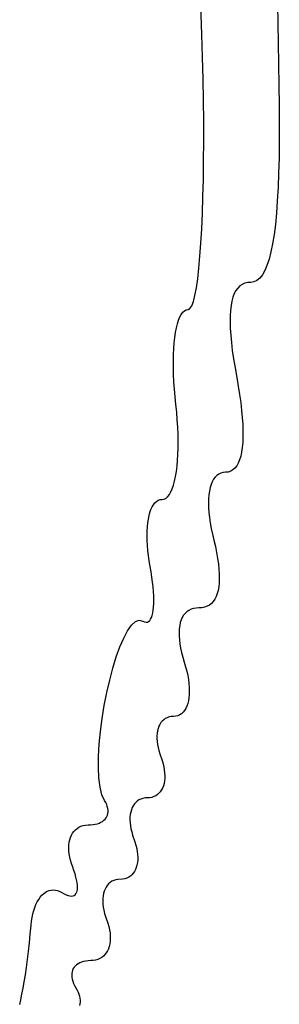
# Model space of a CAD drawing. Header units: metres. Extents: x 7 to 471, y 42 to 513.
# Tile 49 of 85: x 172.31 to 175.69, y 188.87 to 201.68. Entities that reach past the tile are written whole.
import ezdxf

# ---------------------------------------------------------------- set-up
doc = ezdxf.new("R2010")
doc.units = ezdxf.units.M

msp = doc.modelspace()

# ---------------------------------------------------------------- linework, layer by layer
for p, q in [((174.679, 201.482), (174.666, 201.871)), ((175.662, 201.877), (175.67, 201.375)), ((174.688, 201.19), (174.679, 201.482)), ((175.67, 201.375), (175.68, 200.819)), ((174.694, 200.904), (174.688, 201.19)), ((174.699, 200.626), (174.694, 200.904)), ((175.68, 200.819), (175.684, 200.563)), ((174.702, 200.355), (174.699, 200.626)), ((175.684, 200.563), (175.686, 200.321)), ((174.702, 200.094), (174.702, 200.355)), ((175.686, 200.321), (175.685, 200.093)), ((174.701, 199.843), (174.702, 200.094)), ((175.685, 200.093), (175.683, 199.879)), ((175.683, 199.879), (175.677, 199.679)), ((174.697, 199.603), (174.701, 199.843)), ((174.692, 199.374), (174.697, 199.603)), ((175.677, 199.679), (175.67, 199.493)), ((175.67, 199.493), (175.66, 199.32)), ((174.685, 199.159), (174.692, 199.374)), ((175.66, 199.32), (175.648, 199.161)), ((174.676, 198.958), (174.685, 199.159)), ((175.648, 199.161), (175.634, 199.015)), ((174.666, 198.771), (174.676, 198.958)), ((175.634, 199.015), (175.617, 198.882)), ((175.617, 198.882), (175.598, 198.763)), ((174.653, 198.6), (174.666, 198.771)), ((175.598, 198.763), (175.576, 198.656)), ((174.639, 198.445), (174.653, 198.6)), ((175.576, 198.656), (175.552, 198.563)), ((174.623, 198.308), (174.639, 198.445)), ((175.525, 198.482), (175.496, 198.414)), ((175.552, 198.563), (175.525, 198.482)), ((175.431, 198.316), (175.395, 198.285)), ((175.465, 198.359), (175.431, 198.316)), ((175.496, 198.414), (175.465, 198.359)), ((174.588, 198.091), (174.606, 198.19)), ((174.606, 198.19), (174.623, 198.308)), ((175.144, 198.187), (175.12, 198.154)), ((175.171, 198.214), (175.144, 198.187)), ((175.202, 198.234), (175.171, 198.214)), ((175.236, 198.249), (175.202, 198.234)), ((175.274, 198.258), (175.236, 198.249)), ((175.314, 198.261), (175.274, 198.258)), ((175.356, 198.267), (175.314, 198.261)), ((175.395, 198.285), (175.356, 198.267)), ((174.567, 198.012), (174.588, 198.091)), ((175.082, 198.069), (175.068, 198.018)), ((175.099, 198.115), (175.082, 198.069)), ((175.12, 198.154), (175.099, 198.115)), ((174.523, 197.92), (174.546, 197.955)), ((174.546, 197.955), (174.567, 198.012)), ((175.057, 197.96), (175.05, 197.896)), ((175.068, 198.018), (175.057, 197.96)), ((174.375, 197.77), (174.392, 197.811)), ((174.392, 197.811), (174.41, 197.845)), ((174.41, 197.845), (174.43, 197.872)), ((174.43, 197.872), (174.451, 197.892)), ((174.451, 197.892), (174.474, 197.904)), ((174.474, 197.904), (174.498, 197.908)), ((174.498, 197.908), (174.523, 197.92)), ((175.046, 197.825), (175.045, 197.748)), ((175.05, 197.896), (175.046, 197.825)), ((174.347, 197.669), (174.361, 197.723)), ((174.361, 197.723), (174.375, 197.77)), ((175.045, 197.748), (175.047, 197.665)), ((174.319, 197.476), (174.326, 197.546)), ((174.326, 197.546), (174.336, 197.61)), ((174.336, 197.61), (174.347, 197.669)), ((175.047, 197.665), (175.053, 197.575)), ((175.053, 197.575), (175.062, 197.478)), ((174.313, 197.402), (174.319, 197.476)), ((175.062, 197.478), (175.074, 197.375)), ((174.307, 197.24), (174.309, 197.323)), ((174.309, 197.323), (174.313, 197.402)), ((175.074, 197.375), (175.09, 197.266)), ((174.307, 197.153), (174.307, 197.24)), ((175.09, 197.266), (175.109, 197.149)), ((174.309, 197.063), (174.307, 197.153)), ((174.314, 196.969), (174.309, 197.063)), ((175.109, 197.149), (175.131, 197.026)), ((174.32, 196.873), (174.314, 196.969)), ((175.131, 197.026), (175.151, 196.911)), ((175.151, 196.911), (175.169, 196.802)), ((174.328, 196.774), (174.32, 196.873)), ((175.169, 196.802), (175.184, 196.697)), ((174.339, 196.674), (174.328, 196.774)), ((174.35, 196.573), (174.339, 196.674)), ((175.184, 196.697), (175.195, 196.597)), ((174.358, 196.474), (174.35, 196.573)), ((175.195, 196.597), (175.204, 196.503)), ((174.364, 196.378), (174.358, 196.474)), ((175.204, 196.503), (175.21, 196.414)), ((175.21, 196.414), (175.212, 196.331)), ((174.368, 196.284), (174.364, 196.378)), ((174.37, 196.194), (174.368, 196.284)), ((175.212, 196.331), (175.212, 196.254)), ((174.369, 196.107), (174.37, 196.194)), ((175.209, 196.182), (175.203, 196.115)), ((175.212, 196.254), (175.209, 196.182)), ((174.362, 195.946), (174.366, 196.024)), ((174.366, 196.024), (174.369, 196.107)), ((175.194, 196.055), (175.183, 196.001)), ((175.203, 196.115), (175.194, 196.055)), ((174.355, 195.871), (174.362, 195.946)), ((175.151, 195.91), (175.131, 195.874)), ((175.168, 195.953), (175.151, 195.91)), ((175.183, 196.001), (175.168, 195.953)), ((174.335, 195.737), (174.346, 195.802)), ((174.346, 195.802), (174.355, 195.871)), ((174.872, 195.751), (174.85, 195.728)), ((174.897, 195.768), (174.872, 195.751)), ((174.925, 195.781), (174.897, 195.768)), ((174.955, 195.789), (174.925, 195.781)), ((174.987, 195.792), (174.955, 195.789)), ((175.021, 195.795), (174.987, 195.792)), ((175.053, 195.805), (175.021, 195.795)), ((175.082, 195.822), (175.053, 195.805)), ((175.107, 195.845), (175.082, 195.822)), ((175.131, 195.874), (175.107, 195.845)), ((174.292, 195.577), (174.308, 195.625)), ((174.308, 195.625), (174.323, 195.678)), ((174.323, 195.678), (174.335, 195.737)), ((174.798, 195.633), (174.786, 195.593)), ((174.812, 195.669), (174.798, 195.633)), ((174.83, 195.701), (174.812, 195.669)), ((174.85, 195.728), (174.83, 195.701)), ((174.233, 195.475), (174.255, 195.502)), ((174.255, 195.502), (174.274, 195.536)), ((174.274, 195.536), (174.292, 195.577)), ((174.769, 195.5), (174.765, 195.448)), ((174.776, 195.548), (174.769, 195.5)), ((174.786, 195.593), (174.776, 195.548)), ((174.031, 195.341), (174.048, 195.37)), ((174.048, 195.37), (174.067, 195.394)), ((174.067, 195.394), (174.088, 195.413)), ((174.088, 195.413), (174.11, 195.427)), ((174.11, 195.427), (174.135, 195.436)), ((174.135, 195.436), (174.16, 195.439)), ((174.16, 195.439), (174.186, 195.443)), ((174.186, 195.443), (174.211, 195.455)), ((174.211, 195.455), (174.233, 195.475)), ((174.765, 195.448), (174.764, 195.392)), ((174.764, 195.392), (174.765, 195.333)), ((173.991, 195.229), (174.002, 195.27)), ((174.002, 195.27), (174.015, 195.308)), ((174.015, 195.308), (174.031, 195.341)), ((174.765, 195.333), (174.77, 195.27)), ((174.77, 195.27), (174.776, 195.204)), ((173.968, 195.081), (173.973, 195.134)), ((173.973, 195.134), (173.981, 195.183)), ((173.981, 195.183), (173.991, 195.229)), ((174.776, 195.204), (174.786, 195.135)), ((174.786, 195.135), (174.799, 195.062)), ((173.964, 194.967), (173.965, 195.026)), ((173.965, 195.026), (173.968, 195.081)), ((174.799, 195.062), (174.814, 194.987)), ((174.814, 194.987), (174.833, 194.91)), ((173.965, 194.906), (173.964, 194.967)), ((173.968, 194.842), (173.965, 194.906)), ((174.833, 194.91), (174.853, 194.827)), ((173.973, 194.776), (173.968, 194.842)), ((173.981, 194.708), (173.973, 194.776)), ((174.853, 194.827), (174.869, 194.747)), ((174.869, 194.747), (174.883, 194.672)), ((173.991, 194.639), (173.981, 194.708)), ((174.004, 194.568), (173.991, 194.639)), ((174.883, 194.672), (174.893, 194.601)), ((174.893, 194.601), (174.9, 194.533)), ((174.017, 194.497), (174.004, 194.568)), ((174.027, 194.429), (174.017, 194.497)), ((174.9, 194.533), (174.904, 194.47)), ((174.904, 194.47), (174.905, 194.41)), ((174.036, 194.364), (174.027, 194.429)), ((174.043, 194.301), (174.036, 194.364)), ((174.903, 194.355), (174.898, 194.303)), ((174.905, 194.41), (174.903, 194.355)), ((174.048, 194.242), (174.043, 194.301)), ((174.051, 194.186), (174.048, 194.242)), ((174.878, 194.214), (174.864, 194.175)), ((174.889, 194.256), (174.878, 194.214)), ((174.898, 194.303), (174.889, 194.256)), ((174.052, 194.134), (174.051, 194.186)), ((174.052, 194.085), (174.052, 194.134)), ((174.802, 194.086), (174.775, 194.065)), ((174.826, 194.111), (174.802, 194.086)), ((174.846, 194.141), (174.826, 194.111)), ((174.864, 194.175), (174.846, 194.141)), ((174.032, 193.931), (174.039, 193.963)), ((174.039, 193.963), (174.045, 193.999)), ((174.045, 193.999), (174.05, 194.04)), ((174.05, 194.04), (174.052, 194.085)), ((174.483, 193.978), (174.46, 193.957)), ((174.509, 193.996), (174.483, 193.978)), ((174.537, 194.01), (174.509, 193.996)), ((174.569, 194.02), (174.537, 194.01)), ((174.603, 194.026), (174.569, 194.02)), ((174.639, 194.028), (174.603, 194.026)), ((174.678, 194.03), (174.639, 194.028)), ((174.713, 194.037), (174.678, 194.03)), ((174.746, 194.049), (174.713, 194.037)), ((174.775, 194.065), (174.746, 194.049)), ((173.761, 193.804), (173.812, 193.851)), ((173.812, 193.851), (173.862, 193.869)), ((173.862, 193.869), (173.911, 193.856)), ((173.911, 193.856), (173.932, 193.846)), ((173.932, 193.846), (173.951, 193.842)), ((173.951, 193.842), (173.969, 193.843)), ((173.969, 193.843), (173.984, 193.851)), ((173.984, 193.851), (173.999, 193.863)), ((173.999, 193.863), (174.011, 193.881)), ((174.011, 193.881), (174.023, 193.903)), ((174.023, 193.903), (174.032, 193.931)), ((174.397, 193.837), (174.389, 193.799)), ((174.409, 193.872), (174.397, 193.837)), ((174.423, 193.904), (174.409, 193.872)), ((174.44, 193.932), (174.423, 193.904)), ((174.46, 193.957), (174.44, 193.932)), ((173.66, 193.636), (173.711, 193.731)), ((173.711, 193.731), (173.761, 193.804)), ((174.383, 193.757), (174.381, 193.713)), ((174.381, 193.713), (174.381, 193.665)), ((174.389, 193.799), (174.383, 193.757)), ((173.611, 193.522), (173.66, 193.636)), ((174.381, 193.665), (174.385, 193.615)), ((174.385, 193.615), (174.391, 193.562)), ((173.564, 193.391), (173.611, 193.522)), ((174.391, 193.562), (174.401, 193.506)), ((174.401, 193.506), (174.414, 193.447)), ((174.414, 193.447), (174.43, 193.386)), ((173.52, 193.246), (173.564, 193.391)), ((174.43, 193.386), (174.449, 193.322)), ((174.449, 193.322), (174.466, 193.264)), ((173.478, 193.09), (173.52, 193.246)), ((174.466, 193.264), (174.481, 193.206)), ((174.481, 193.206), (174.493, 193.151)), ((173.441, 192.927), (173.478, 193.09)), ((174.493, 193.151), (174.502, 193.097)), ((174.502, 193.097), (174.508, 193.045)), ((174.508, 193.045), (174.512, 192.995)), ((174.512, 192.995), (174.513, 192.948)), ((174.513, 192.948), (174.512, 192.903)), ((173.408, 192.759), (173.441, 192.927)), ((174.502, 192.821), (174.493, 192.785)), ((174.508, 192.861), (174.502, 192.821)), ((174.512, 192.903), (174.508, 192.861)), ((173.379, 192.589), (173.408, 192.759)), ((174.452, 192.694), (174.433, 192.671)), ((174.468, 192.721), (174.452, 192.694)), ((174.482, 192.751), (174.468, 192.721)), ((174.493, 192.785), (174.482, 192.751)), ((173.357, 192.42), (173.379, 192.589)), ((174.162, 192.557), (174.145, 192.537)), ((174.181, 192.575), (174.162, 192.557)), ((174.202, 192.59), (174.181, 192.575)), ((174.225, 192.601), (174.202, 192.59)), ((174.251, 192.61), (174.225, 192.601)), ((174.278, 192.615), (174.251, 192.61)), ((174.307, 192.617), (174.278, 192.615)), ((174.337, 192.619), (174.307, 192.617)), ((174.364, 192.626), (174.337, 192.619)), ((174.39, 192.637), (174.364, 192.626)), ((174.413, 192.652), (174.39, 192.637)), ((174.433, 192.671), (174.413, 192.652)), ((174.101, 192.431), (174.096, 192.399)), ((174.109, 192.461), (174.101, 192.431)), ((174.119, 192.489), (174.109, 192.461)), ((174.131, 192.514), (174.119, 192.489)), ((174.145, 192.537), (174.131, 192.514)), ((173.341, 192.256), (173.357, 192.42)), ((174.093, 192.366), (174.092, 192.33)), ((174.092, 192.33), (174.095, 192.293)), ((174.096, 192.399), (174.093, 192.366)), ((173.332, 192.099), (173.341, 192.256)), ((174.095, 192.293), (174.099, 192.254)), ((174.099, 192.254), (174.107, 192.214)), ((174.107, 192.214), (174.117, 192.173)), ((174.117, 192.173), (174.129, 192.131)), ((173.33, 191.951), (173.332, 192.099)), ((174.129, 192.131), (174.16, 192.044)), ((174.16, 192.044), (174.172, 192.002)), ((173.337, 191.817), (173.33, 191.951)), ((174.172, 192.002), (174.182, 191.961)), ((174.182, 191.961), (174.189, 191.921)), ((174.189, 191.921), (174.193, 191.882)), ((173.352, 191.699), (173.337, 191.817)), ((174.194, 191.809), (174.191, 191.775)), ((174.193, 191.882), (174.195, 191.845)), ((174.195, 191.845), (174.194, 191.809)), ((173.377, 191.599), (173.352, 191.699)), ((174.153, 191.661), (174.137, 191.638)), ((174.166, 191.686), (174.153, 191.661)), ((174.177, 191.714), (174.166, 191.686)), ((174.185, 191.744), (174.177, 191.714)), ((174.191, 191.775), (174.185, 191.744)), ((173.412, 191.522), (173.377, 191.599)), ((173.859, 191.531), (173.837, 191.517)), ((173.883, 191.543), (173.859, 191.531)), ((173.91, 191.551), (173.883, 191.543)), ((173.938, 191.557), (173.91, 191.551)), ((173.998, 191.56), (173.938, 191.557)), ((174.027, 191.565), (173.998, 191.56)), ((174.053, 191.574), (174.027, 191.565)), ((174.077, 191.585), (174.053, 191.574)), ((174.1, 191.6), (174.077, 191.585)), ((174.119, 191.618), (174.1, 191.6)), ((174.137, 191.638), (174.119, 191.618)), ((173.427, 191.496), (173.412, 191.522)), ((173.439, 191.471), (173.427, 191.496)), ((173.447, 191.446), (173.439, 191.471)), ((173.453, 191.422), (173.447, 191.446)), ((173.456, 191.399), (173.453, 191.422)), ((173.456, 191.377), (173.456, 191.399)), ((173.76, 191.403), (173.752, 191.373)), ((173.771, 191.431), (173.76, 191.403)), ((173.784, 191.456), (173.771, 191.431)), ((173.799, 191.479), (173.784, 191.456)), ((173.817, 191.499), (173.799, 191.479)), ((173.837, 191.517), (173.817, 191.499)), ((173.402, 191.267), (173.417, 191.282)), ((173.417, 191.282), (173.43, 191.299)), ((173.43, 191.299), (173.44, 191.316)), ((173.44, 191.316), (173.448, 191.335)), ((173.448, 191.335), (173.454, 191.356)), ((173.454, 191.356), (173.456, 191.377)), ((173.742, 191.307), (173.741, 191.272)), ((173.741, 191.272), (173.743, 191.235)), ((173.746, 191.341), (173.742, 191.307)), ((173.752, 191.373), (173.746, 191.341)), ((173.012, 191.123), (173.032, 191.144)), ((173.032, 191.144), (173.054, 191.162)), ((173.054, 191.162), (173.078, 191.178)), ((173.078, 191.178), (173.104, 191.19)), ((173.104, 191.19), (173.133, 191.198)), ((173.133, 191.198), (173.164, 191.204)), ((173.164, 191.204), (173.197, 191.206)), ((173.197, 191.206), (173.23, 191.207)), ((173.23, 191.207), (173.261, 191.21)), ((173.261, 191.21), (173.29, 191.215)), ((173.29, 191.215), (173.317, 191.222)), ((173.317, 191.222), (173.341, 191.231)), ((173.341, 191.231), (173.364, 191.241)), ((173.364, 191.241), (173.384, 191.253)), ((173.384, 191.253), (173.402, 191.267)), ((173.743, 191.235), (173.747, 191.196)), ((173.747, 191.196), (173.754, 191.156)), ((173.754, 191.156), (173.764, 191.115)), ((172.951, 190.981), (172.958, 191.014)), ((172.958, 191.014), (172.968, 191.045)), ((172.968, 191.045), (172.98, 191.074)), ((172.98, 191.074), (172.995, 191.1)), ((172.995, 191.1), (173.012, 191.123)), ((173.764, 191.115), (173.776, 191.072)), ((173.776, 191.072), (173.807, 190.986)), ((172.945, 190.909), (172.947, 190.946)), ((172.946, 190.871), (172.945, 190.909)), ((172.947, 190.946), (172.951, 190.981)), ((173.807, 190.986), (173.82, 190.944)), ((173.82, 190.944), (173.829, 190.902)), ((173.829, 190.902), (173.836, 190.862)), ((172.95, 190.831), (172.946, 190.871)), ((172.957, 190.789), (172.95, 190.831)), ((172.967, 190.747), (172.957, 190.789)), ((173.836, 190.862), (173.841, 190.824)), ((173.841, 190.824), (173.842, 190.787)), ((173.842, 190.787), (173.842, 190.751)), ((172.98, 190.703), (172.967, 190.747)), ((172.996, 190.658), (172.98, 190.703)), ((173.013, 190.612), (172.996, 190.658)), ((173.824, 190.655), (173.813, 190.628)), ((173.832, 190.685), (173.824, 190.655)), ((173.838, 190.717), (173.832, 190.685)), ((173.842, 190.751), (173.838, 190.717)), ((173.027, 190.569), (173.013, 190.612)), ((173.038, 190.529), (173.027, 190.569)), ((173.047, 190.491), (173.038, 190.529)), ((173.646, 190.502), (173.585, 190.498)), ((173.674, 190.507), (173.646, 190.502)), ((173.7, 190.515), (173.674, 190.507)), ((173.725, 190.527), (173.7, 190.515)), ((173.747, 190.542), (173.725, 190.527)), ((173.767, 190.559), (173.747, 190.542)), ((173.784, 190.58), (173.767, 190.559)), ((173.8, 190.602), (173.784, 190.58)), ((173.813, 190.628), (173.8, 190.602)), ((173.053, 190.456), (173.047, 190.491)), ((173.057, 190.425), (173.053, 190.456)), ((173.058, 190.396), (173.057, 190.425)), ((173.057, 190.37), (173.058, 190.396)), ((173.431, 190.398), (173.418, 190.372)), ((173.447, 190.42), (173.431, 190.398)), ((173.464, 190.441), (173.447, 190.42)), ((173.484, 190.458), (173.464, 190.441)), ((173.506, 190.473), (173.484, 190.458)), ((173.53, 190.485), (173.506, 190.473)), ((173.557, 190.493), (173.53, 190.485)), ((173.585, 190.498), (173.557, 190.493)), ((172.554, 190.238), (172.574, 190.266)), ((172.574, 190.266), (172.595, 190.291)), ((172.595, 190.291), (172.617, 190.312)), ((172.617, 190.312), (172.641, 190.33)), ((172.641, 190.33), (172.666, 190.343)), ((172.666, 190.343), (172.691, 190.353)), ((172.691, 190.353), (172.717, 190.359)), ((172.717, 190.359), (172.744, 190.361)), ((172.744, 190.361), (172.772, 190.359)), ((172.772, 190.359), (172.8, 190.353)), ((172.8, 190.353), (172.829, 190.342)), ((172.829, 190.342), (172.857, 190.326)), ((172.857, 190.326), (172.886, 190.31)), ((172.886, 190.31), (172.913, 190.297)), ((172.913, 190.297), (172.937, 190.288)), ((172.937, 190.288), (172.96, 190.283)), ((172.96, 190.283), (172.98, 190.282)), ((172.98, 190.282), (172.998, 190.284)), ((172.998, 190.284), (173.014, 190.29)), ((173.014, 190.29), (173.027, 190.299)), ((173.027, 190.299), (173.038, 190.312)), ((173.038, 190.312), (173.047, 190.328)), ((173.047, 190.328), (173.053, 190.347)), ((173.053, 190.347), (173.057, 190.37)), ((173.389, 190.249), (173.388, 190.213)), ((173.393, 190.283), (173.389, 190.249)), ((173.399, 190.315), (173.393, 190.283)), ((173.407, 190.345), (173.399, 190.315)), ((173.418, 190.372), (173.407, 190.345)), ((172.489, 190.094), (172.503, 190.134)), ((172.503, 190.134), (172.518, 190.172)), ((172.518, 190.172), (172.535, 190.207)), ((172.535, 190.207), (172.554, 190.238)), ((173.388, 190.213), (173.39, 190.176)), ((173.39, 190.176), (173.394, 190.138)), ((173.394, 190.138), (173.401, 190.098)), ((172.46, 189.955), (172.468, 190.004)), ((172.468, 190.004), (172.478, 190.05)), ((172.478, 190.05), (172.489, 190.094)), ((173.401, 190.098), (173.411, 190.056)), ((173.411, 190.056), (173.424, 190.014)), ((173.424, 190.014), (173.454, 189.928)), ((172.444, 189.786), (172.455, 189.903)), ((172.455, 189.903), (172.46, 189.955)), ((173.454, 189.928), (173.466, 189.885)), ((173.466, 189.885), (173.476, 189.844)), ((172.433, 189.672), (172.444, 189.786)), ((173.476, 189.844), (173.482, 189.804)), ((173.482, 189.804), (173.485, 189.765)), ((173.485, 189.765), (173.486, 189.728)), ((172.42, 189.561), (172.433, 189.672)), ((173.472, 189.627), (173.462, 189.597)), ((173.479, 189.659), (173.472, 189.627)), ((173.484, 189.693), (173.479, 189.659)), ((173.486, 189.728), (173.484, 189.693)), ((172.407, 189.455), (172.42, 189.561)), ((173.374, 189.483), (173.35, 189.469)), ((173.397, 189.501), (173.374, 189.483)), ((173.416, 189.521), (173.397, 189.501)), ((173.434, 189.544), (173.416, 189.521)), ((173.449, 189.569), (173.434, 189.544)), ((173.462, 189.597), (173.449, 189.569)), ((172.38, 189.257), (172.394, 189.353)), ((172.394, 189.353), (172.407, 189.455)), ((173.016, 189.356), (173.004, 189.338)), ((173.031, 189.373), (173.016, 189.356)), ((173.047, 189.389), (173.031, 189.373)), ((173.067, 189.402), (173.047, 189.389)), ((173.088, 189.414), (173.067, 189.402)), ((173.112, 189.424), (173.088, 189.414)), ((173.139, 189.431), (173.112, 189.424)), ((173.167, 189.437), (173.139, 189.431)), ((173.198, 189.44), (173.167, 189.437)), ((173.231, 189.442), (173.198, 189.44)), ((173.264, 189.443), (173.231, 189.442)), ((173.295, 189.449), (173.264, 189.443)), ((173.323, 189.457), (173.295, 189.449)), ((173.35, 189.469), (173.323, 189.457)), ((172.365, 189.166), (172.38, 189.257)), ((172.985, 189.274), (172.984, 189.251)), ((172.984, 189.251), (172.985, 189.226)), ((172.989, 189.297), (172.985, 189.274)), ((172.985, 189.226), (172.99, 189.2)), ((172.995, 189.318), (172.989, 189.297)), ((173.004, 189.338), (172.995, 189.318)), ((172.35, 189.082), (172.365, 189.166)), ((172.99, 189.2), (172.997, 189.173)), ((172.997, 189.173), (173.008, 189.146)), ((173.008, 189.146), (173.021, 189.118)), ((173.021, 189.118), (173.037, 189.089)), ((172.321, 188.934), (172.336, 189.005)), ((172.336, 189.005), (172.35, 189.082)), ((173.037, 189.089), (173.054, 189.06)), ((173.054, 189.06), (173.068, 189.032)), ((173.068, 189.032), (173.078, 189.004)), ((173.078, 189.004), (173.086, 188.978)), ((173.086, 188.978), (173.091, 188.952)), ((172.306, 188.872), (172.321, 188.934)), ((173.09, 188.881), (173.084, 188.86)), ((173.093, 188.903), (173.09, 188.881)), ((173.091, 188.952), (173.093, 188.927)), ((173.093, 188.927), (173.093, 188.903))]:
    msp.add_line(p, q)

doc.saveas('drawing.dxf')
